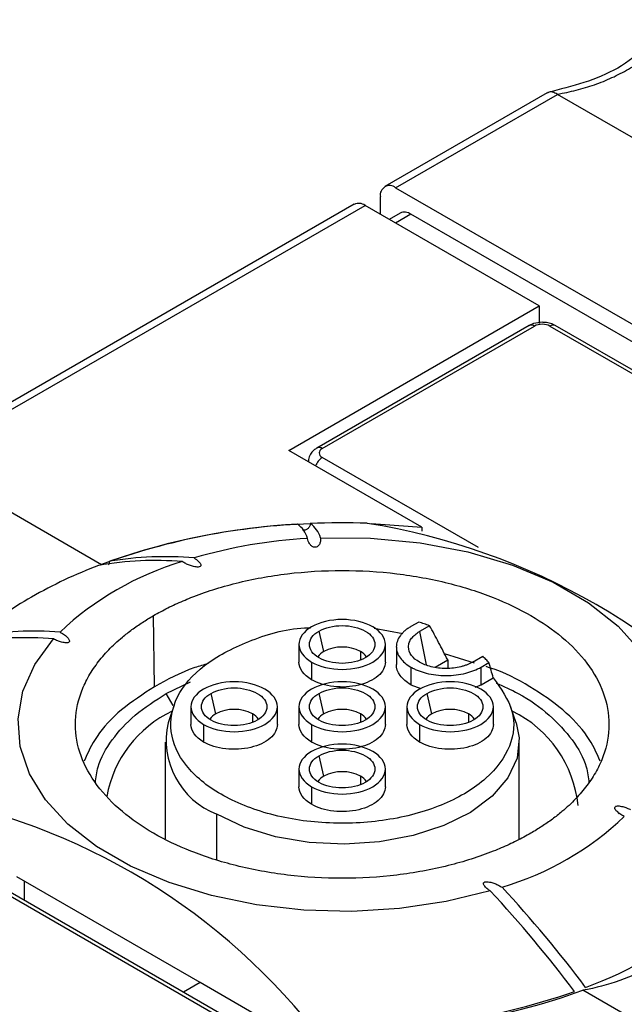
# Model space of a CAD drawing. Header units: millimetres. Extents: x 13 to 546, y 13 to 419.
# Tile 20 of 35: x 145 to 159, y 368 to 391. Entities that reach past the tile are written whole.
import ezdxf

# ---------------------------------------------------------------- set-up
doc = ezdxf.new("R2010")
doc.units = ezdxf.units.MM
doc.header["$LTSCALE"] = 2

msp = doc.modelspace()

# ---------------------------------------------------------------- linework, layer by layer
for p, q in [((157.254, 389.607), (153.492, 387.436)), ((153.742, 387.411), (157.49, 389.574)), ((161.64, 387.179), (157.49, 389.574)), ((153.742, 387.411), (159.986, 383.806)), ((152.785, 387.027), (142.518, 381.101)), ((142.782, 381.084), (153.035, 387.003)), ((157.066, 384.676), (153.035, 387.003)), ((153.389, 386.799), (153.389, 387.207)), ((153.846, 386.823), (153.596, 386.679)), ((154.096, 386.799), (153.742, 386.594)), ((159.986, 383.398), (154.096, 386.799)), ((151.267, 381.329), (157.066, 384.676)), ((157.066, 384.676), (157.066, 384.268)), ((156.835, 384.219), (151.92, 381.382)), ((152.045, 381.369), (156.96, 384.207)), ((157.313, 384.207), (170.571, 376.553)), ((170.696, 376.565), (157.438, 384.219)), ((154.353, 379.547), (151.267, 381.329)), ((142.782, 381.084), (146.932, 378.688)), ((155.662, 379.078), (152.045, 381.165)), ((154.353, 379.547), (154.353, 379.457)), ((148.163, 375.855), (148.138, 377.502)), ((153.246, 377.211), (153.911, 377.087)), ((154.276, 377.351), (154.096, 377.247)), ((154.53, 377.267), (154.295, 377.132)), ((152.081, 376.669), (151.969, 377.142)), ((154.295, 377.132), (154.453, 376.362)), ((151.505, 376.833), (151.505, 376.425)), ((153.505, 376.425), (153.505, 376.833)), ((153.759, 376.777), (153.759, 376.369)), ((152.929, 376.669), (152.929, 376.481)), ((155.572, 376.402), (154.873, 376.617)), ((155.523, 376.423), (155.758, 376.559)), ((151.798, 376.425), (151.798, 376.016)), ((154.096, 376.308), (154.096, 375.9)), ((154.657, 376.305), (154.948, 376.474)), ((154.948, 376.474), (154.948, 376.281)), ((155.722, 376.308), (155.903, 376.412)), ((155.722, 375.9), (155.722, 376.308)), ((155.722, 375.9), (156.002, 376.061)), ((148.432, 375.699), (148.993, 375.965)), ((154.096, 375.9), (154.329, 375.81)), ((155.585, 375.847), (155.722, 375.9)), ((148.592, 375.422), (148.432, 375.699)), ((149.581, 375.226), (149.469, 375.699)), ((152.081, 375.226), (151.969, 375.699)), ((154.581, 375.226), (154.469, 375.699)), ((148.614, 375.424), (148.479, 375.021)), ((149.005, 375.39), (149.005, 374.981)), ((151.005, 374.981), (151.005, 375.39)), ((151.505, 375.39), (151.505, 374.981)), ((153.505, 374.981), (153.505, 375.39)), ((154.005, 375.39), (154.005, 374.981)), ((156.005, 374.981), (156.005, 375.39)), ((156.531, 375.021), (156.397, 375.421)), ((150.429, 375.226), (150.429, 375.037)), ((152.929, 375.226), (152.929, 375.037)), ((155.429, 375.226), (155.429, 375.037)), ((149.298, 374.981), (149.298, 374.573)), ((151.798, 374.981), (151.798, 374.573)), ((154.298, 374.981), (154.298, 374.573)), ((148.405, 374.573), (148.405, 372.334)), ((156.605, 372.334), (156.605, 374.573)), ((152.081, 373.783), (151.969, 374.256)), ((153.019, 366.36), (139.76, 374.014)), ((139.635, 374.001), (152.894, 366.348)), ((151.505, 373.946), (151.505, 373.538)), ((152.929, 373.783), (152.929, 373.594)), ((153.505, 373.538), (153.505, 373.946)), ((151.798, 373.538), (151.798, 373.13)), ((149.606, 371.853), (149.606, 372.899)), ((158.859, 372.97), (158.913, 372.911)), ((149.217, 369.001), (144.974, 371.45)), ((145.151, 370.902), (145.151, 371.348)), ((149.217, 369.001), (148.83, 368.778)), ((151.839, 367.487), (149.217, 369.001)), ((165.175, 364.728), (158.078, 368.825))]:
    msp.add_line(p, q)
at = {"flags": 128}
for points in [[(153.181, 379.632), (153.393, 379.622), (154.353, 379.547)], [(152, 379.305), (153.163, 379.298), (154.309, 379.188), (155.413, 378.976), (156.447, 378.669), (157.386, 378.274), (158.208, 377.799), (158.893, 377.257), (159.425, 376.66), (159.791, 376.023), (159.982, 375.361), (159.994, 374.69)], [(155.932, 371.126), (154.909, 370.876), (153.832, 370.716), (152.727, 370.65), (151.617, 370.678), (150.526, 370.801), (149.479, 371.016), (148.498, 371.317), (147.604, 371.699), (146.819, 372.152), (146.157, 372.668), (145.635, 373.234), (145.264, 373.839), (145.051, 374.469), (145.002, 375.11), (145.117, 375.748), (145.394, 376.369), (145.826, 376.96)], [(156.531, 375.021), (156.602, 374.667), (156.552, 374.196), (156.342, 373.74), (155.98, 373.317), (155.479, 372.944), (154.861, 372.636), (154.148, 372.405), (153.371, 372.26), (152.559, 372.206), (151.745, 372.247), (150.961, 372.38), (150.238, 372.601), (149.606, 372.899)]]:
    msp.add_lwpolyline(points, dxfattribs=at)
for centre, radius, start, end in [((153.604, 387.242), 0.218, 50.7967, 189.214), ((152.889, 386.798), 0.251, 54.3824, 114.3071), ((153.949, 386.594), 0.251, 54.3824, 114.3071), ((156.886, 384.104), 0.126, 54.3824, 114.3071), ((157.386, 384.104), 0.126, 65.6929, 125.6176), ((151.972, 381.267), 0.126, 54.4261, 113.8075), ((152.253, 380.841), 0.385, 122.681, 160.5893), ((152.328, 363.858), 15.781, 92.0359, 109.9942), ((152.299, 363.991), 15.649, 93.041, 109.3081), ((151.144, 379.141), 0.577, 14.9429, 55.6824), ((152.505, 362.046), 17.602, 88.1077, 92.3994), ((151.443, 379.156), 0.577, 14.9429, 55.6824), ((150.628, 364.326), 15.508, 39.1258, 80.8796), ((152.397, 367.437), 11.873, 93.3608, 106.2368), ((148.402, 371.198), 7.668, 84.944, 99.5846), ((150.789, 368.363), 11.022, 110.8352, 119.7888), ((150.799, 372.027), 7.014, 106.5285, 133.4662), ((148.178, 371.135), 7.642, 85.3009, 99.8629), ((149.379, 370.805), 8.203, 119.7171, 130.6229), ((145.151, 369.322), 7.668, 84.944, 99.5846), ((145.348, 369.501), 7.642, 85.3009, 99.8629), ((152.505, 375.851), 0.922, 62.6097, 117.3903), ((152.258, 376.333), 0.381, 117.8498, 146.2143), ((152.751, 376.333), 0.381, 33.7857, 62.1502), ((149.734, 372.829), 2.721, 115.3872, 169.8061), ((149.758, 374.89), 0.381, 117.8498, 146.2143), ((150.005, 374.407), 0.922, 62.6097, 117.3903), ((150.251, 374.89), 0.381, 33.7857, 62.1502), ((152.258, 374.89), 0.381, 117.8498, 146.2143), ((152.505, 374.407), 0.922, 62.6097, 117.3903), ((152.751, 374.89), 0.381, 33.7857, 62.1502), ((154.758, 374.89), 0.381, 117.8498, 146.2143), ((155.005, 374.407), 0.922, 62.6097, 117.3903), ((155.251, 374.89), 0.381, 33.7857, 62.1502), ((155.264, 372.843), 2.713, 5.5029, 64.2802), ((150.27, 374.612), 1.837, 167.1365, 248.7931), ((152.258, 373.446), 0.381, 117.8498, 146.2143), ((152.505, 372.964), 0.922, 62.6097, 117.3903), ((152.751, 373.446), 0.381, 33.7857, 62.1502), ((140.116, 358.557), 15.009, 38.5867, 81.4187), ((154.21, 377.936), 7.014, 286.5285, 313.4662), ((134.859, 351.495), 28.8, 36.9176, 42.9707), ((134.989, 351.559), 28.92, 36.8181, 42.8086), ((154.855, 377.849), 9.542, 290.1393, 309.8553), ((152.569, 384.177), 16.275, 267.4604, 289.0618), ((152.606, 383.957), 16.091, 268.6819, 289.879)]:
    msp.add_arc(centre, radius, start, end)
for points, knots in [([(160.183, 391.303), (159.776, 390.884), (158.962, 390.045), (157.829, 389.76), (157.262, 389.617)], [0, 0, 0, 0, 0.5, 1, 1, 1, 1]), ([(157.482, 389.579), (157.557, 389.592), (157.705, 389.618), (157.924, 389.669), (158.137, 389.728), (158.346, 389.796), (158.551, 389.873), (158.75, 389.959), (158.944, 390.054), (159.196, 390.192), (159.499, 390.386), (159.841, 390.654), (160.162, 390.954), (160.355, 391.18), (160.452, 391.293)], [0, 0, 0, 0, 0.063523, 0.126665, 0.189469, 0.251981, 0.314248, 0.376315, 0.438229, 0.500039, 0.623739, 0.748051, 0.87335, 1, 1, 1, 1]), ([(157.482, 389.579), (157.446, 389.597), (157.374, 389.634), (157.296, 389.636), (157.264, 389.608), (157.257, 389.602)], [0, 0, 0, 0, 0.440797, 0.881464, 1, 1, 1, 1]), ([(157.136, 384.295), (157.069, 384.288), (156.975, 384.28), (156.877, 384.244), (156.847, 384.223), (156.837, 384.216)], [0, 0, 0, 0, 0.633911, 0.877389, 1, 1, 1, 1]), ([(157.437, 384.218), (157.411, 384.232), (157.348, 384.265), (157.244, 384.29), (157.168, 384.293), (157.136, 384.295)], [0, 0, 0, 0, 0.293685, 0.702451, 1, 1, 1, 1]), ([(157.313, 384.207), (157.266, 384.234), (157.203, 384.249), (157.07, 384.249), (157.006, 384.234), (156.96, 384.207)], [0, 0, 0, 0, 0.5, 0.5, 1, 1, 1, 1]), ([(151.922, 381.379), (151.898, 381.365), (151.836, 381.329), (151.766, 381.241), (151.722, 381.143), (151.727, 381.081), (151.728, 381.062)], [0, 0, 0, 0, 0.2165788, 0.5331894, 0.854911, 1, 1, 1, 1]), ([(151.768, 379.633), (151.767, 379.62), (151.765, 379.596), (151.751, 379.562), (151.725, 379.525), (151.683, 379.49), (151.628, 379.476), (151.597, 379.479), (151.587, 379.48)], [0, 0, 0, 0, 0.155517, 0.302555, 0.448075, 0.67704, 0.890431, 1, 1, 1, 1]), ([(152, 379.305), (152.002, 379.29), (152.005, 379.262), (152.002, 379.22), (151.994, 379.183), (151.98, 379.151), (151.96, 379.122), (151.932, 379.095), (151.89, 379.082), (151.852, 379.084), (151.822, 379.097), (151.794, 379.115), (151.768, 379.14), (151.74, 379.176), (151.714, 379.227), (151.706, 379.268), (151.701, 379.29)], [0, 0, 0, 0, 0.089211, 0.173078, 0.252302, 0.31538, 0.374809, 0.444281, 0.499428, 0.532527, 0.572774, 0.625249, 0.680788, 0.747768, 0.86602, 1, 1, 1, 1]), ([(149.077, 378.837), (149.095, 378.825), (149.13, 378.802), (149.172, 378.767), (149.204, 378.733), (149.226, 378.701), (149.236, 378.67), (149.228, 378.637), (149.174, 378.623), (149.121, 378.627), (149.069, 378.636), (149.017, 378.651), (148.955, 378.673), (148.881, 378.705), (148.83, 378.736), (148.804, 378.751)], [0, 0, 0, 0, 0.09292, 0.177288, 0.253969, 0.321569, 0.377527, 0.441037, 0.500504, 0.553603, 0.624148, 0.683634, 0.749861, 0.870994, 1, 1, 1, 1]), ([(147.096, 378.674), (147.101, 378.684), (147.118, 378.712), (147.122, 378.74), (147.125, 378.759)], [0, 0, 0, 0, 0.329843, 1, 1, 1, 1]), ([(148.138, 377.502), (148.192, 377.532), (148.3, 377.593), (148.468, 377.68), (148.642, 377.763), (148.821, 377.843), (149.106, 377.961), (149.51, 378.105), (150.056, 378.26), (150.633, 378.385), (151.446, 378.508), (152.505, 378.571), (153.77, 378.496), (154.958, 378.278), (156.006, 377.943), (156.896, 377.516), (157.636, 377.002), (158.216, 376.398), (158.593, 375.712), (158.724, 374.981), (158.614, 374.37), (158.401, 373.901), (158.184, 373.568), (157.916, 373.253), (157.64, 372.995), (157.373, 372.785), (157.133, 372.617), (156.958, 372.513), (156.871, 372.461)], [0, 0, 0, 0, 0.011665, 0.023313, 0.034959, 0.046619, 0.058309, 0.08918, 0.120101, 0.152259, 0.184469, 0.250118, 0.315768, 0.380053, 0.441772, 0.500003, 0.558234, 0.619953, 0.684238, 0.749887, 0.815537, 0.847693, 0.879904, 0.910772, 0.941696, 0.96113, 0.980541, 1, 1, 1, 1]), ([(156.871, 372.461), (156.817, 372.43), (156.71, 372.369), (156.541, 372.283), (156.368, 372.199), (156.189, 372.119), (155.904, 372.002), (155.499, 371.857), (154.954, 371.703), (154.377, 371.578), (153.563, 371.455), (152.505, 371.391), (151.239, 371.467), (150.051, 371.685), (149.004, 372.019), (148.114, 372.447), (147.374, 372.96), (146.794, 373.565), (146.417, 374.251), (146.286, 374.981), (146.396, 375.592), (146.609, 376.062), (146.825, 376.395), (147.093, 376.71), (147.37, 376.968), (147.636, 377.178), (147.877, 377.345), (148.051, 377.45), (148.138, 377.502)], [0, 0, 0, 0, 0.011669, 0.023319, 0.034966, 0.046624, 0.058309, 0.08918, 0.120101, 0.152259, 0.184469, 0.250118, 0.315768, 0.380053, 0.441772, 0.500003, 0.558234, 0.619953, 0.684238, 0.749887, 0.815537, 0.847693, 0.879904, 0.910772, 0.941696, 0.961124, 0.980535, 1, 1, 1, 1]), ([(156.002, 376.061), (156.181, 375.808), (156.538, 375.303), (156.452, 374.468), (155.902, 373.707), (154.918, 373.103), (153.634, 372.736), (152.207, 372.649), (150.818, 372.855), (149.641, 373.328), (148.822, 374.008), (148.465, 374.81), (148.615, 375.632), (149.251, 376.38), (150.3, 376.923), (151.213, 377.209), (151.727, 377.218), (151.772, 377.219)], [0, 0, 0, 0, 0.070941, 0.141882, 0.212823, 0.283763, 0.354704, 0.425645, 0.496586, 0.567527, 0.638468, 0.709408, 0.780349, 0.85129, 0.922231, 0.993172, 1, 1, 1, 1]), ([(153.212, 377.241), (153.027, 377.348), (152.767, 377.41), (152.243, 377.41), (151.983, 377.348), (151.613, 377.134), (151.505, 376.984), (151.505, 376.682), (151.613, 376.531), (151.798, 376.425)], [0, 0, 0, 0, 0.25, 0.25, 0.5, 0.5, 0.75, 0.75, 1, 1, 1, 1]), ([(151.798, 376.425), (151.983, 376.318), (152.243, 376.256), (152.767, 376.256), (153.027, 376.318), (153.397, 376.531), (153.505, 376.682), (153.505, 376.984), (153.397, 377.134), (153.212, 377.241)], [0, 0, 0, 0, 0.25, 0.25, 0.5, 0.5, 0.75, 0.75, 1, 1, 1, 1]), ([(151.969, 377.142), (152.109, 377.223), (152.306, 377.27), (152.703, 377.27), (152.9, 377.223), (153.181, 377.061), (153.262, 376.947), (153.262, 376.718), (153.181, 376.604), (153.041, 376.524)], [0, 0, 0, 0, 0.25, 0.25, 0.5, 0.5, 0.75, 0.75, 1, 1, 1, 1]), ([(154.096, 377.247), (154.071, 377.232), (154.021, 377.201), (153.956, 377.151), (153.9, 377.098), (153.834, 377.02), (153.775, 376.913), (153.751, 376.778), (153.774, 376.642), (153.845, 376.516), (153.95, 376.401), (154.047, 376.339), (154.096, 376.308)], [0, 0, 0, 0, 0.0602225, 0.1199722, 0.179788, 0.2402065, 0.3698919, 0.5001294, 0.6297926, 0.7600525, 0.8797986, 1, 1, 1, 1]), ([(154.948, 376.474), (154.878, 376.61), (154.741, 376.876), (154.6, 377.139), (154.53, 377.267)], [0, 0, 0, 0, 0.51043, 1, 1, 1, 1]), ([(145.974, 377.118), (145.992, 377.108), (146.028, 377.088), (146.077, 377.056), (146.117, 377.025), (146.148, 376.995), (146.173, 376.965), (146.19, 376.935), (146.195, 376.907), (146.184, 376.884), (146.153, 376.871), (146.111, 376.869), (146.062, 376.874), (145.996, 376.889), (145.913, 376.917), (145.857, 376.945), (145.826, 376.96)], [0, 0, 0, 0, 0.086198, 0.169289, 0.249809, 0.314714, 0.375318, 0.44434, 0.49874, 0.539826, 0.577142, 0.623188, 0.677646, 0.746561, 0.863331, 1, 1, 1, 1]), ([(153.041, 376.524), (152.9, 376.443), (152.703, 376.395), (152.306, 376.395), (152.109, 376.443), (151.829, 376.604), (151.747, 376.718), (151.747, 376.947), (151.829, 377.061), (151.969, 377.142)], [0, 0, 0, 0, 0.25, 0.25, 0.5, 0.5, 0.75, 0.75, 1, 1, 1, 1]), ([(155.523, 376.423), (155.503, 376.412), (155.463, 376.391), (155.398, 376.362), (155.328, 376.338), (155.226, 376.309), (155.086, 376.283), (154.909, 376.273), (154.732, 376.283), (154.515, 376.323), (154.28, 376.415), (154.088, 376.578), (154.029, 376.744), (154.053, 376.88), (154.106, 376.975), (154.186, 377.061), (154.259, 377.108), (154.295, 377.132)], [0, 0, 0, 0, 0.030152, 0.060079, 0.090049, 0.120332, 0.185253, 0.250541, 0.315448, 0.380751, 0.500409, 0.620068, 0.749585, 0.814492, 0.879795, 0.939796, 1, 1, 1, 1]), ([(149.404, 376.391), (149.299, 376.361), (148.835, 376.225), (148.456, 376.016), (148.163, 375.855)], [0, 0, 0, 0, 0.2262296, 1, 1, 1, 1]), ([(153.505, 376.425), (153.505, 376.311), (153.445, 376.198), (153.227, 376.01), (153.069, 375.935), (152.706, 375.848), (152.502, 375.836), (152.117, 375.88), (151.937, 375.936), (151.798, 376.016)], [0, 0, 0, 0, 0.25, 0.25, 0.5, 0.5, 0.75, 0.75, 1, 1, 1, 1]), ([(154.096, 375.9), (153.989, 375.961), (153.904, 376.035), (153.789, 376.195), (153.759, 376.282), (153.759, 376.369)], [0, 0, 0, 0, 0.5, 0.5, 1, 1, 1, 1]), ([(154.096, 376.308), (154.122, 376.294), (154.174, 376.265), (154.261, 376.228), (154.354, 376.195), (154.489, 376.157), (154.674, 376.123), (154.909, 376.109), (155.144, 376.122), (155.362, 376.163), (155.561, 376.224), (155.668, 376.28), (155.722, 376.308)], [0, 0, 0, 0, 0.060168, 0.119899, 0.179733, 0.240208, 0.369893, 0.50013, 0.629792, 0.760051, 0.879873, 1, 1, 1, 1]), ([(158.479, 374.13), (158.391, 374.324), (158.201, 374.743), (157.641, 375.332), (156.868, 375.863), (156.244, 376.196), (155.862, 376.312), (155.835, 376.32)], [0, 0, 0, 0, 0.21925, 0.473032, 0.726814, 0.980596, 1, 1, 1, 1]), ([(148.163, 375.855), (147.896, 375.681), (147.363, 375.334), (146.81, 374.742), (146.619, 374.324), (146.53, 374.13)], [0, 0, 0, 0, 0.3491705, 0.698341, 1, 1, 1, 1]), ([(150.712, 375.798), (150.527, 375.905), (150.267, 375.967), (149.743, 375.967), (149.483, 375.905), (149.113, 375.691), (149.005, 375.541), (149.005, 375.238), (149.113, 375.088), (149.298, 374.981)], [0, 0, 0, 0, 0.25, 0.25, 0.5, 0.5, 0.75, 0.75, 1, 1, 1, 1]), ([(153.212, 375.798), (153.027, 375.905), (152.767, 375.967), (152.243, 375.967), (151.983, 375.905), (151.613, 375.691), (151.505, 375.541), (151.505, 375.238), (151.613, 375.088), (151.798, 374.981)], [0, 0, 0, 0, 0.25, 0.25, 0.5, 0.5, 0.75, 0.75, 1, 1, 1, 1]), ([(155.712, 375.798), (155.527, 375.905), (155.267, 375.967), (154.743, 375.967), (154.483, 375.905), (154.113, 375.691), (154.005, 375.541), (154.005, 375.238), (154.113, 375.088), (154.298, 374.981)], [0, 0, 0, 0, 0.25, 0.25, 0.5, 0.5, 0.75, 0.75, 1, 1, 1, 1]), ([(156.07, 375.94), (156.244, 375.863), (156.716, 375.653), (157.323, 375.205), (157.855, 374.629), (158.162, 374.093), (158.202, 373.753), (158.217, 373.63)], [0, 0, 0, 0, 0.1403, 0.381439, 0.622577, 0.863715, 1, 1, 1, 1]), ([(146.793, 373.63), (146.807, 373.753), (146.847, 374.093), (147.157, 374.627), (147.676, 375.212), (148.18, 375.537), (148.432, 375.699)], [0, 0, 0, 0, 0.158526, 0.439017, 0.719509, 1, 1, 1, 1]), ([(150.541, 375.08), (150.4, 374.999), (150.203, 374.952), (149.806, 374.952), (149.609, 374.999), (149.329, 375.161), (149.247, 375.275), (149.247, 375.504), (149.329, 375.618), (149.469, 375.699)], [0, 0, 0, 0, 0.25, 0.25, 0.5, 0.5, 0.75, 0.75, 1, 1, 1, 1]), ([(149.298, 374.981), (149.483, 374.874), (149.743, 374.812), (150.267, 374.812), (150.527, 374.874), (150.897, 375.088), (151.005, 375.238), (151.005, 375.541), (150.897, 375.691), (150.712, 375.798)], [0, 0, 0, 0, 0.25, 0.25, 0.5, 0.5, 0.75, 0.75, 1, 1, 1, 1]), ([(149.469, 375.699), (149.609, 375.78), (149.806, 375.827), (150.203, 375.827), (150.4, 375.78), (150.681, 375.618), (150.762, 375.504), (150.762, 375.275), (150.681, 375.161), (150.541, 375.08)], [0, 0, 0, 0, 0.25, 0.25, 0.5, 0.5, 0.75, 0.75, 1, 1, 1, 1]), ([(153.041, 375.08), (152.9, 374.999), (152.703, 374.952), (152.306, 374.952), (152.109, 374.999), (151.829, 375.161), (151.747, 375.275), (151.747, 375.504), (151.829, 375.618), (151.969, 375.699)], [0, 0, 0, 0, 0.25, 0.25, 0.5, 0.5, 0.75, 0.75, 1, 1, 1, 1]), ([(151.798, 374.981), (151.983, 374.874), (152.243, 374.812), (152.767, 374.812), (153.027, 374.874), (153.397, 375.088), (153.505, 375.238), (153.505, 375.541), (153.397, 375.691), (153.212, 375.798)], [0, 0, 0, 0, 0.25, 0.25, 0.5, 0.5, 0.75, 0.75, 1, 1, 1, 1]), ([(151.969, 375.699), (152.109, 375.78), (152.306, 375.827), (152.703, 375.827), (152.9, 375.78), (153.181, 375.618), (153.262, 375.504), (153.262, 375.275), (153.181, 375.161), (153.041, 375.08)], [0, 0, 0, 0, 0.25, 0.25, 0.5, 0.5, 0.75, 0.75, 1, 1, 1, 1]), ([(155.541, 375.08), (155.4, 374.999), (155.203, 374.952), (154.806, 374.952), (154.609, 374.999), (154.329, 375.161), (154.247, 375.275), (154.247, 375.504), (154.329, 375.618), (154.469, 375.699)], [0, 0, 0, 0, 0.25, 0.25, 0.5, 0.5, 0.75, 0.75, 1, 1, 1, 1]), ([(154.298, 374.981), (154.483, 374.874), (154.743, 374.812), (155.267, 374.812), (155.527, 374.874), (155.897, 375.088), (156.005, 375.238), (156.005, 375.541), (155.897, 375.691), (155.712, 375.798)], [0, 0, 0, 0, 0.25, 0.25, 0.5, 0.5, 0.75, 0.75, 1, 1, 1, 1]), ([(154.469, 375.699), (154.609, 375.78), (154.806, 375.827), (155.203, 375.827), (155.4, 375.78), (155.681, 375.618), (155.762, 375.504), (155.762, 375.275), (155.681, 375.161), (155.541, 375.08)], [0, 0, 0, 0, 0.25, 0.25, 0.5, 0.5, 0.75, 0.75, 1, 1, 1, 1]), ([(151.005, 374.981), (151.005, 374.868), (150.945, 374.755), (150.727, 374.566), (150.569, 374.491), (150.206, 374.405), (150.002, 374.393), (149.617, 374.437), (149.437, 374.493), (149.298, 374.573)], [0, 0, 0, 0, 0.25, 0.25, 0.5, 0.5, 0.75, 0.75, 1, 1, 1, 1]), ([(153.505, 374.981), (153.505, 374.868), (153.445, 374.755), (153.227, 374.566), (153.069, 374.491), (152.706, 374.405), (152.502, 374.393), (152.117, 374.437), (151.937, 374.493), (151.798, 374.573)], [0, 0, 0, 0, 0.25, 0.25, 0.5, 0.5, 0.75, 0.75, 1, 1, 1, 1]), ([(156.005, 374.981), (156.005, 374.868), (155.945, 374.755), (155.727, 374.566), (155.569, 374.491), (155.206, 374.405), (155.002, 374.393), (154.617, 374.437), (154.437, 374.493), (154.298, 374.573)], [0, 0, 0, 0, 0.25, 0.25, 0.5, 0.5, 0.75, 0.75, 1, 1, 1, 1]), ([(153.212, 374.355), (153.027, 374.461), (152.767, 374.524), (152.243, 374.524), (151.983, 374.461), (151.613, 374.248), (151.505, 374.097), (151.505, 373.795), (151.613, 373.645), (151.798, 373.538)], [0, 0, 0, 0, 0.25, 0.25, 0.5, 0.5, 0.75, 0.75, 1, 1, 1, 1]), ([(153.041, 373.637), (152.9, 373.556), (152.703, 373.509), (152.306, 373.509), (152.109, 373.556), (151.829, 373.718), (151.747, 373.832), (151.747, 374.061), (151.829, 374.175), (151.969, 374.256)], [0, 0, 0, 0, 0.25, 0.25, 0.5, 0.5, 0.75, 0.75, 1, 1, 1, 1]), ([(151.798, 373.538), (151.983, 373.431), (152.243, 373.369), (152.767, 373.369), (153.027, 373.431), (153.397, 373.645), (153.505, 373.795), (153.505, 374.097), (153.397, 374.248), (153.212, 374.355)], [0, 0, 0, 0, 0.25, 0.25, 0.5, 0.5, 0.75, 0.75, 1, 1, 1, 1]), ([(151.969, 374.256), (152.109, 374.337), (152.306, 374.384), (152.703, 374.384), (152.9, 374.337), (153.181, 374.175), (153.262, 374.061), (153.262, 373.832), (153.181, 373.718), (153.041, 373.637)], [0, 0, 0, 0, 0.25, 0.25, 0.5, 0.5, 0.75, 0.75, 1, 1, 1, 1]), ([(153.505, 373.538), (153.505, 373.425), (153.445, 373.312), (153.227, 373.123), (153.069, 373.048), (152.706, 372.961), (152.502, 372.95), (152.117, 372.994), (151.937, 373.05), (151.798, 373.13)], [0, 0, 0, 0, 0.25, 0.25, 0.5, 0.5, 0.75, 0.75, 1, 1, 1, 1]), ([(159.036, 372.845), (159.017, 372.855), (158.981, 372.875), (158.933, 372.907), (158.893, 372.938), (158.861, 372.968), (158.836, 372.998), (158.819, 373.027), (158.815, 373.055), (158.826, 373.078), (158.857, 373.092), (158.898, 373.094), (158.948, 373.089), (159.014, 373.074), (159.096, 373.046), (159.153, 373.018), (159.183, 373.003)], [0, 0, 0, 0, 0.086198, 0.169289, 0.249809, 0.314714, 0.375318, 0.44434, 0.49874, 0.539826, 0.577142, 0.623188, 0.677646, 0.746561, 0.863331, 1, 1, 1, 1]), ([(155.932, 371.126), (155.914, 371.138), (155.88, 371.16), (155.837, 371.196), (155.805, 371.23), (155.784, 371.262), (155.773, 371.293), (155.782, 371.326), (155.835, 371.339), (155.889, 371.336), (155.94, 371.326), (155.992, 371.312), (156.054, 371.29), (156.128, 371.257), (156.179, 371.227), (156.206, 371.211)], [0, 0, 0, 0, 0.09292, 0.177288, 0.253969, 0.321569, 0.377527, 0.441037, 0.500504, 0.553603, 0.624148, 0.683634, 0.749861, 0.870994, 1, 1, 1, 1]), ([(161.048, 370.539), (160.665, 370.081), (160.224, 369.704), (159.471, 369.268), (159.204, 369.145), (158.655, 368.949), (158.371, 368.875), (158.078, 368.825)], [0, 0, 0, 0, 0.5, 0.5, 0.75, 0.75, 1, 1, 1, 1])]:
    msp.add_open_spline(points, degree=3, knots=knots)
for points in [[(157.49, 389.574), (157.487, 389.576), (157.485, 389.577), (157.482, 389.579)], [(152.045, 381.369), (151.948, 381.313), (151.948, 381.222), (152.045, 381.165)], [(154.53, 377.267), (154.489, 377.282), (154.405, 377.311), (154.319, 377.338), (154.276, 377.351)], [(155.903, 376.412), (155.88, 376.437), (155.834, 376.487), (155.783, 376.535), (155.758, 376.559)], [(151.798, 376.016), (151.613, 376.123), (151.505, 376.273), (151.505, 376.425)], [(156.002, 376.061), (155.969, 376.178), (155.936, 376.295), (155.903, 376.412)], [(149.298, 374.573), (149.113, 374.68), (149.005, 374.83), (149.005, 374.981)], [(151.798, 374.573), (151.613, 374.68), (151.505, 374.83), (151.505, 374.981)], [(154.298, 374.573), (154.113, 374.68), (154.005, 374.83), (154.005, 374.981)], [(151.798, 373.13), (151.613, 373.237), (151.505, 373.387), (151.505, 373.538)]]:
    msp.add_open_spline(points, degree=3)

doc.saveas('drawing.dxf')
